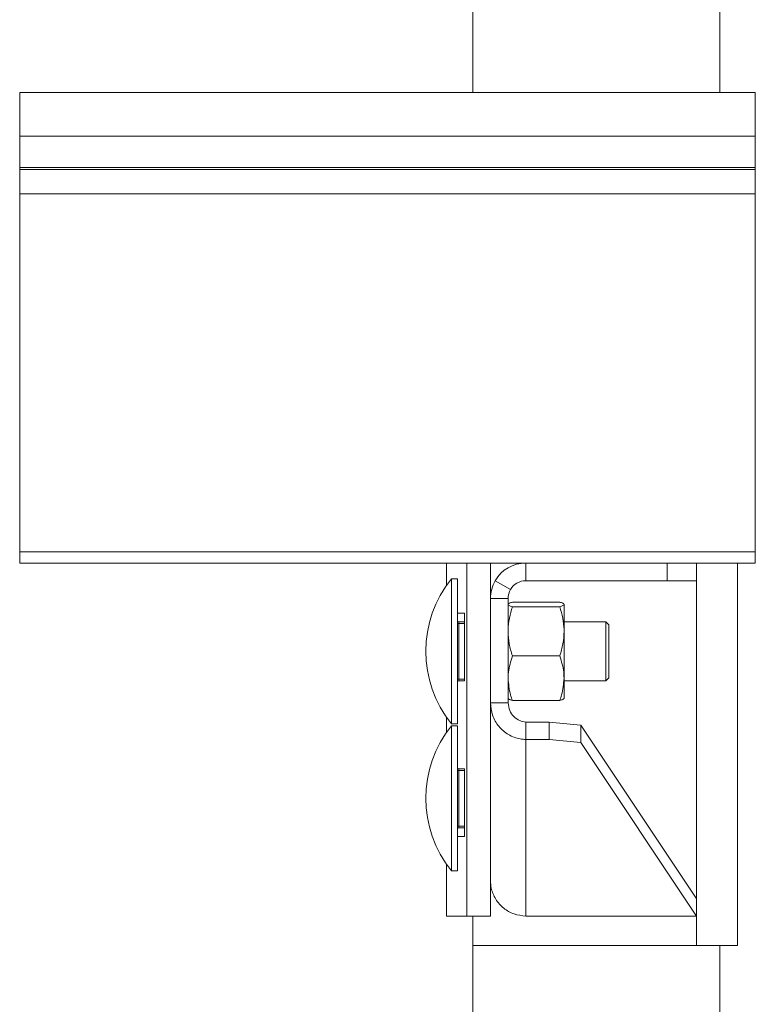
# Model space of a CAD drawing. Header units: millimetres. Extents: x 299 to 1025, y 4 to 1359.
# Tile 38 of 48: x 849 to 974, y 1024 to 1191. Entities that reach past the tile are written whole.
import ezdxf

# ---------------------------------------------------------------- set-up
doc = ezdxf.new("R2010")
doc.units = ezdxf.units.MM

msp = doc.modelspace()

# ---------------------------------------------------------------- linework, layer by layer
at = {"color": 7, "linetype": 'Continuous', "lineweight": 15}
for p, q in [((925.91, 1179.08), (925.91, 1254.08)), ((967.91, 1179.08), (967.91, 1254.08)), ((973.91, 1179.08), (848.91, 1179.08)), ((848.91, 1171.62), (848.91, 1179.08)), ((973.91, 1171.62), (973.91, 1179.08)), ((973.91, 1171.62), (848.91, 1171.62)), ((848.91, 1166.31), (848.91, 1171.62)), ((973.91, 1166.31), (973.91, 1171.62)), ((973.91, 1166.31), (848.91, 1166.31)), ((848.91, 1165.95), (848.91, 1166.31)), ((973.91, 1165.95), (848.91, 1165.95)), ((848.91, 1161.82), (848.91, 1165.95)), ((973.91, 1165.95), (973.91, 1166.31)), ((973.91, 1161.82), (973.91, 1165.95)), ((973.91, 1161.82), (848.91, 1161.82)), ((848.91, 1100.98), (848.91, 1161.82)), ((973.91, 1100.98), (973.91, 1161.82)), ((973.91, 1100.98), (848.91, 1100.98)), ((848.91, 1099.08), (848.91, 1100.98)), ((973.91, 1099.08), (973.91, 1100.98)), ((934.91, 1099.08), (848.91, 1099.08)), ((921.43, 1099.08), (921.43, 1095.26)), ((924.92, 1039.08), (924.92, 1099.08)), ((928.91, 1093.08), (928.91, 1099.08)), ((934.91, 1099.08), (934.91, 1096.08)), ((934.91, 1099.08), (958.91, 1099.08)), ((958.91, 1096.08), (958.91, 1099.08)), ((958.91, 1099.08), (963.91, 1099.08)), ((973.91, 1099.08), (963.91, 1099.08)), ((963.91, 1099.08), (963.91, 1096.08)), ((970.91, 1099.08), (970.91, 1034.08)), ((923.3, 1096.4), (922.3, 1096.4)), ((922.3, 1084.08), (922.3, 1096.4)), ((923.3, 1084.08), (923.3, 1096.4)), ((929.72, 1096.08), (932.31, 1094.58)), ((934.91, 1096.08), (958.91, 1096.08)), ((963.91, 1096.08), (958.91, 1096.08)), ((931.91, 1093.08), (928.91, 1093.08)), ((928.91, 1075.33), (928.91, 1093.08)), ((931.91, 1075.33), (931.91, 1093.08)), ((932.63, 1092.45), (940.7, 1092.45)), ((932.63, 1091.65), (940.7, 1091.65)), ((941.41, 1087.47), (941.41, 1092.05)), ((924.48, 1090.58), (923.3, 1090.58)), ((924.48, 1079.08), (924.48, 1090.58)), ((923.3, 1088.83), (923.55, 1088.83)), ((923.55, 1088.83), (923.55, 1089.08)), ((923.55, 1089.08), (924.48, 1089.08)), ((923.55, 1088.83), (923.55, 1079.33)), ((948.5, 1089.08), (941.41, 1089.08)), ((949, 1088.58), (948.5, 1089.08)), ((948.5, 1084.08), (948.5, 1089.08)), ((949, 1088.58), (949, 1084.08)), ((941.41, 1079.5), (941.41, 1087.47)), ((922.3, 1071.75), (922.3, 1084.08)), ((923.3, 1071.75), (923.3, 1084.08)), ((932.63, 1083.28), (940.7, 1083.28)), ((948.5, 1079.08), (948.5, 1084.08)), ((949, 1084.08), (949, 1079.58)), ((941.41, 1079.5), (941.41, 1076.08)), ((948.5, 1079.08), (949, 1079.58)), ((923.55, 1079.33), (923.3, 1079.33)), ((923.55, 1079.08), (923.55, 1079.33)), ((924.11, 1079.08), (923.55, 1079.08)), ((924.11, 1079.08), (924.48, 1079.08)), ((941.41, 1079.08), (948.5, 1079.08)), ((931.91, 1075.33), (928.91, 1075.33)), ((928.91, 1049.02), (928.91, 1075.33)), ((932.63, 1075.71), (940.7, 1075.71)), ((921.43, 1072.9), (921.43, 1070.27)), ((922.3, 1071.75), (923.3, 1071.75)), ((923.3, 1071.42), (922.3, 1071.42)), ((922.3, 1059.09), (922.3, 1071.42)), ((923.3, 1059.09), (923.3, 1071.42)), ((934.91, 1072.06), (934.91, 1069.08)), ((938.91, 1072.06), (934.91, 1072.06)), ((938.91, 1069.08), (938.91, 1072.06)), ((938.91, 1072.06), (944.26, 1071.55)), ((944.26, 1071.55), (944.26, 1068.56)), ((963.89, 1042.09), (944.26, 1071.55)), ((934.91, 1039.08), (934.91, 1069.08)), ((938.91, 1069.08), (934.91, 1069.08)), ((944.26, 1068.56), (938.91, 1069.08)), ((963.91, 1039.08), (944.26, 1068.56)), ((923.3, 1063.84), (923.55, 1063.84)), ((923.55, 1063.84), (923.55, 1064.09)), ((923.55, 1064.09), (924.11, 1064.09)), ((923.55, 1063.84), (923.55, 1054.34)), ((924.48, 1064.08), (924.11, 1064.08)), ((924.48, 1052.58), (924.48, 1064.08)), ((922.3, 1046.77), (922.3, 1059.09)), ((923.3, 1046.77), (923.3, 1059.09)), ((923.55, 1054.34), (923.3, 1054.34)), ((923.55, 1054.09), (923.55, 1054.34)), ((924.48, 1054.09), (923.55, 1054.09)), ((923.3, 1052.58), (924.48, 1052.58)), ((921.43, 1047.91), (921.43, 1039.08)), ((928.91, 1039.08), (928.91, 1049.02)), ((922.3, 1046.77), (923.3, 1046.77)), ((921.45, 1039.08), (921.43, 1039.08)), ((921.45, 1039.08), (924.92, 1039.08)), ((928.91, 1039.08), (924.92, 1039.08)), ((925.91, 1034.08), (925.91, 1039.08)), ((934.91, 1039.08), (963.91, 1039.08)), ((925.91, 754.08), (925.91, 1034.08)), ((963.91, 1034.08), (925.91, 1034.08)), ((970.91, 1034.08), (963.91, 1034.08)), ((967.91, 754.08), (967.91, 1034.08))]:
    msp.add_line(p, q, dxfattribs=at)
at = {"color": 8, "linetype": 'Continuous', "lineweight": 15}
for p, q in [((921.45, 1099.08), (921.45, 1095.28)), ((963.91, 1096.08), (963.91, 1034.08)), ((924.48, 1088.83), (923.55, 1088.83)), ((923.55, 1079.33), (924.48, 1079.33)), ((921.45, 1072.88), (921.45, 1070.29)), ((924.48, 1063.84), (923.55, 1063.84)), ((923.55, 1054.34), (924.48, 1054.34)), ((921.45, 1047.89), (921.45, 1039.08))]:
    msp.add_line(p, q, dxfattribs=at)
at = {"color": 7, "linetype": 'Continuous', "lineweight": 15}
for centre, radius, start, end in [((934.91, 1093.08), 6, 90, 150), ((937.45, 1084.08), 19.53, 140.8721, 219.1279), ((934.91, 1093.08), 6, 150, 180), ((934.91, 1093.08), 3, 150, 180), ((934.91, 1093.08), 3, 90, 150), ((923.55, 1089.33), 0.25, 180, 270), ((923.55, 1078.83), 0.25, 90, 180), ((937.45, 1059.09), 19.53, 140.8721, 219.1279), ((923.55, 1064.34), 0.25, 180, 270), ((923.55, 1053.84), 0.25, 90, 180)]:
    msp.add_arc(centre, radius, start, end, dxfattribs=at)
for points, knots in [([(931.91, 1092.05), (931.91, 1092.06), (931.92, 1092.13), (932.08, 1092.26), (932.44, 1092.38), (932.63, 1092.45)], [0, 0, 0, 0, 0.070089, 0.530783, 1, 1, 1, 1]), ([(932.63, 1091.65), (932.43, 1091.71), (932.02, 1091.84), (931.95, 1091.98), (931.91, 1092.05)], [0, 0, 0, 0, 0.495456, 1, 1, 1, 1]), ([(931.91, 1087.47), (931.91, 1087.56), (931.92, 1088.32), (932.08, 1089.73), (932.44, 1091.01), (932.63, 1091.65)], [0, 0, 0, 0, 0.070086, 0.530782, 1, 1, 1, 1]), ([(941.41, 1092.05), (941.41, 1092.06), (941.41, 1092.13), (941.25, 1092.26), (940.88, 1092.38), (940.7, 1092.45)], [0, 0, 0, 0, 0.070089, 0.530783, 1, 1, 1, 1]), ([(940.7, 1091.65), (940.9, 1091.71), (941.3, 1091.84), (941.38, 1091.98), (941.41, 1092.05)], [0, 0, 0, 0, 0.495456, 1, 1, 1, 1]), ([(941.41, 1087.47), (941.41, 1087.56), (941.41, 1088.32), (941.25, 1089.73), (940.88, 1091.01), (940.7, 1091.65)], [0, 0, 0, 0, 0.070086, 0.530782, 1, 1, 1, 1]), ([(932.63, 1083.28), (932.43, 1083.96), (932.02, 1085.33), (931.95, 1086.75), (931.91, 1087.47)], [0, 0, 0, 0, 0.495463, 1, 1, 1, 1]), ([(940.7, 1083.28), (940.9, 1083.96), (941.3, 1085.33), (941.38, 1086.75), (941.41, 1087.47)], [0, 0, 0, 0, 0.495463, 1, 1, 1, 1]), ([(931.91, 1079.5), (931.92, 1079.84), (931.96, 1081.12), (932.35, 1082.37), (932.63, 1083.28)], [0, 0, 0, 0, 0.268634, 1, 1, 1, 1]), ([(941.41, 1079.5), (941.4, 1079.84), (941.36, 1081.12), (940.98, 1082.37), (940.7, 1083.28)], [0, 0, 0, 0, 0.268634, 1, 1, 1, 1]), ([(932.63, 1075.71), (932.52, 1076.03), (932.1, 1077.26), (931.99, 1078.54), (931.91, 1079.5)], [0, 0, 0, 0, 0.257547, 1, 1, 1, 1]), ([(940.7, 1075.71), (940.81, 1076.03), (941.22, 1077.26), (941.33, 1078.54), (941.41, 1079.5)], [0, 0, 0, 0, 0.257547, 1, 1, 1, 1]), ([(931.91, 1076.11), (931.91, 1076.1), (931.92, 1076.03), (932.08, 1075.89), (932.44, 1075.77), (932.63, 1075.71)], [0, 0, 0, 0, 0.070083, 0.530781, 1, 1, 1, 1]), ([(941.41, 1076.11), (941.41, 1076.1), (941.41, 1076.03), (941.25, 1075.89), (940.88, 1075.77), (940.7, 1075.71)], [0, 0, 0, 0, 0.070083, 0.530781, 1, 1, 1, 1]), ([(928.91, 1075.33), (928.99, 1074.61), (929.13, 1073.16), (930.26, 1071.24), (931.91, 1069.83), (933.58, 1069.18), (934.6, 1069.1), (934.91, 1069.08)], [0, 0, 0, 0, 0.224705, 0.449448, 0.67419, 0.898933, 1, 1, 1, 1]), ([(931.91, 1075.33), (931.97, 1074.87), (932.07, 1073.99), (932.85, 1072.92), (933.83, 1072.24), (934.57, 1072.12), (934.91, 1072.06)], [0, 0, 0, 0, 0.276926, 0.529654, 0.782319, 1, 1, 1, 1]), ([(934.91, 1039.08), (934.24, 1039.15), (932.89, 1039.29), (931.08, 1040.33), (929.73, 1041.87), (929.01, 1043.56), (928.94, 1044.67), (928.91, 1045.11)], [0, 0, 0, 0, 0.215101, 0.430205, 0.645305, 0.860409, 1, 1, 1, 1])]:
    msp.add_open_spline(points, degree=3, knots=knots, dxfattribs=at)

doc.saveas('drawing.dxf')
